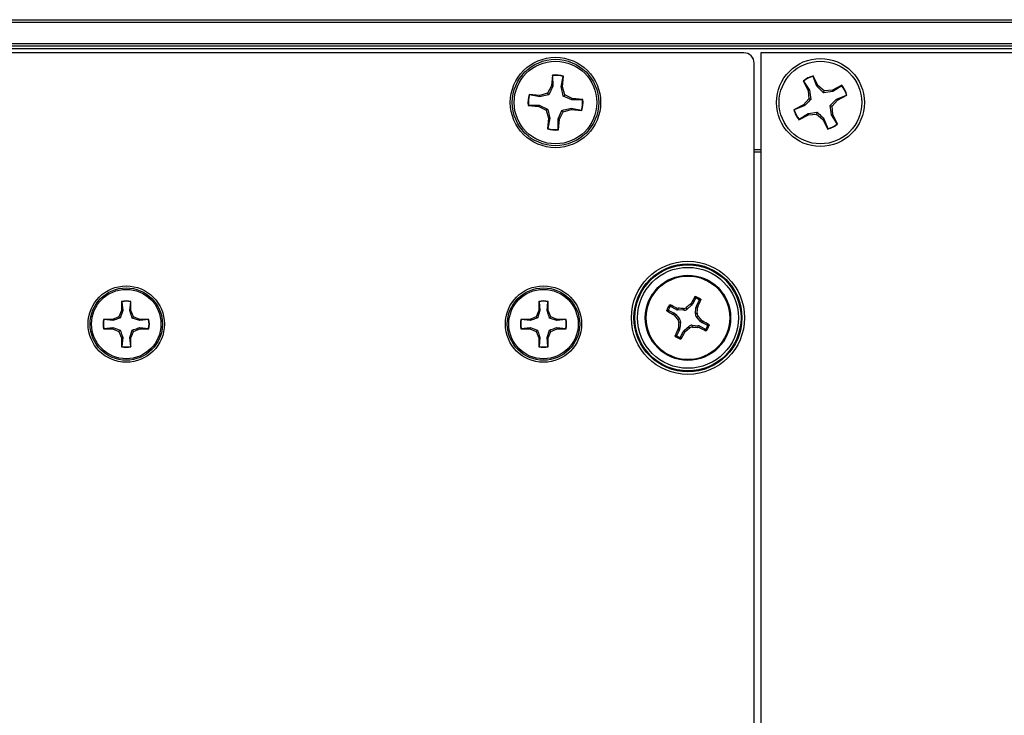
# Model space of a CAD drawing. Header units: inches. Extents: x 0.3 to 33.8, y 0.2 to 21.7.
# Tile 8 of 90: x 5.057 to 5.429, y 9.947 to 10.209. Entities that reach past the tile are written whole.
import ezdxf

# ---------------------------------------------------------------- set-up
doc = ezdxf.new("R2010")
doc.units = ezdxf.units.IN
doc.header["$MEASUREMENT"] = 0

msp = doc.modelspace()

# ---------------------------------------------------------------- linework, layer by layer
at = {"color": 7, "linetype": 'Continuous', "lineweight": 25}
for p, q in [((3.732059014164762, 10.20923298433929), (13.31205901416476, 10.20923298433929)), ((13.31205901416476, 10.2082329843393), (3.732059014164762, 10.2082329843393)), ((3.732059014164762, 10.20023298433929), (13.31205901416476, 10.20023298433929)), ((13.31205901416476, 10.19923298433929), (3.732059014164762, 10.19923298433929)), ((13.31205901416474, 10.19823298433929), (3.732059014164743, 10.19823298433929)), ((5.330624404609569, 10.19673298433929), (3.738493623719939, 10.19673298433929)), ((7.719559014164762, 10.19673298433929), (5.337059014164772, 10.19673298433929)), ((5.337059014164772, 10.19673298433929), (5.337059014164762, 9.696732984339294)), ((5.334559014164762, 9.700667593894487), (5.334559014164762, 10.1927983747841)), ((5.258430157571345, 10.18832153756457), (5.258055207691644, 10.18428397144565)), ((5.258493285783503, 10.18817304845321), (5.258430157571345, 10.18832153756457)), ((5.258493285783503, 10.18817304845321), (5.258523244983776, 10.18414483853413)), ((5.261711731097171, 10.18384873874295), (5.262482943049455, 10.18780254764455)), ((5.262197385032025, 10.18389930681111), (5.262572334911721, 10.18793687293)), ((5.262482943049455, 10.18780254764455), (5.262572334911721, 10.18793687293)), ((5.353076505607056, 10.18611545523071), (5.35491878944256, 10.18250318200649)), ((5.353209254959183, 10.18602373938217), (5.353076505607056, 10.18611545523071)), ((5.353209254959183, 10.18602373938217), (5.355388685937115, 10.18263590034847)), ((5.356778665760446, 10.18784416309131), (5.356782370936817, 10.18800547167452)), ((5.35824131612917, 10.18409076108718), (5.356778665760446, 10.18784416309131)), ((5.358624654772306, 10.18439319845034), (5.356782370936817, 10.18800547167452)), ((5.258055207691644, 10.18428397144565), (5.256607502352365, 10.18153880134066)), ((5.258523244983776, 10.18414483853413), (5.257106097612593, 10.18093812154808)), ((5.258523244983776, 10.18414483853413), (5.258055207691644, 10.18428397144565)), ((5.261711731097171, 10.18384873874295), (5.262197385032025, 10.18389930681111)), ((5.263114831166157, 10.18093449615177), (5.262197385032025, 10.18389930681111)), ((5.355388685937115, 10.18263590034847), (5.35491878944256, 10.18250318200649)), ((5.35491878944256, 10.18250318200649), (5.355163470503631, 10.17940932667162)), ((5.355388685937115, 10.18263590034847), (5.35590600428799, 10.17916837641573)), ((5.35824131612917, 10.18409076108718), (5.358624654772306, 10.18439319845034)), ((5.360985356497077, 10.18237852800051), (5.358624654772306, 10.18439319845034)), ((5.360744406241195, 10.1816359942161), (5.360985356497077, 10.18237852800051)), ((5.364079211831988, 10.18262320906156), (5.360985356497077, 10.18237852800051)), ((5.367691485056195, 10.18446549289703), (5.364079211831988, 10.18262320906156)), ((5.364211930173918, 10.18215331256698), (5.364079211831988, 10.18262320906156)), ((5.367599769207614, 10.18433274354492), (5.364211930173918, 10.18215331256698)), ((5.367599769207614, 10.18433274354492), (5.367691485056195, 10.18446549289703)), ((5.253642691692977, 10.18062135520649), (5.24960512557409, 10.18099630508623)), ((5.249739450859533, 10.18090691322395), (5.24960512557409, 10.18099630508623)), ((5.253693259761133, 10.18013570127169), (5.249739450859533, 10.18090691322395)), ((5.256607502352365, 10.18153880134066), (5.253642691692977, 10.18062135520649)), ((5.253693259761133, 10.18013570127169), (5.253642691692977, 10.18062135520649)), ((5.257106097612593, 10.18093812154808), (5.256607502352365, 10.18153880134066)), ((5.262514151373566, 10.18043590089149), (5.263114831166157, 10.18093449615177)), ((5.265720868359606, 10.17901875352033), (5.262514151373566, 10.18043590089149)), ((5.265860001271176, 10.17948679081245), (5.263114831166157, 10.18093449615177)), ((5.265720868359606, 10.17901875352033), (5.265860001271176, 10.17948679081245)), ((5.269749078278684, 10.17904871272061), (5.265720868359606, 10.17901875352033)), ((5.269897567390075, 10.17911184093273), (5.265860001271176, 10.17948679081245)), ((5.269749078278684, 10.17904871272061), (5.269897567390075, 10.17911184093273)), ((5.355163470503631, 10.17940932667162), (5.353148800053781, 10.17704862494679)), ((5.35590600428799, 10.17916837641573), (5.355163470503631, 10.17940932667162)), ((5.364211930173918, 10.18215331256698), (5.360744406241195, 10.1816359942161)), ((5.363954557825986, 10.17655664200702), (5.365969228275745, 10.17891734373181)), ((5.365666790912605, 10.1793006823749), (5.369420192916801, 10.18076333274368)), ((5.365666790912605, 10.1793006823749), (5.365969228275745, 10.17891734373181)), ((5.365969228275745, 10.17891734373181), (5.369581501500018, 10.1807596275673)), ((5.369420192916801, 10.18076333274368), (5.369581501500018, 10.1807596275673)), ((5.249368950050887, 10.17691725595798), (5.24922046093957, 10.17685412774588)), ((5.24922046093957, 10.17685412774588), (5.253258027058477, 10.17647917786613)), ((5.249368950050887, 10.17691725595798), (5.253397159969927, 10.17694721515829)), ((5.253397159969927, 10.17694721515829), (5.253258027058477, 10.17647917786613)), ((5.253258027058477, 10.17647917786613), (5.256003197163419, 10.17503147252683)), ((5.253397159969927, 10.17694721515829), (5.256603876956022, 10.17553006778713)), ((5.256603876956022, 10.17553006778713), (5.256003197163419, 10.17503147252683)), ((5.256003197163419, 10.17503147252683), (5.256920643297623, 10.1720666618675)), ((5.260594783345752, 10.17182113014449), (5.262011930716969, 10.17502784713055)), ((5.262011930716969, 10.17502784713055), (5.262510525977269, 10.17442716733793)), ((5.262510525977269, 10.17442716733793), (5.265475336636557, 10.17534461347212)), ((5.265424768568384, 10.17583026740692), (5.265475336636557, 10.17534461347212)), ((5.265424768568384, 10.17583026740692), (5.269378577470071, 10.17505905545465)), ((5.265475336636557, 10.17534461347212), (5.269512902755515, 10.17496966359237)), ((5.269378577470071, 10.17505905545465), (5.269512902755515, 10.17496966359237)), ((5.353148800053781, 10.17704862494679), (5.34953652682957, 10.17520634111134)), ((5.349697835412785, 10.17520263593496), (5.34953652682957, 10.17520634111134)), ((5.353451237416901, 10.1766652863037), (5.349697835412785, 10.17520263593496)), ((5.353451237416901, 10.1766652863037), (5.353148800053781, 10.17704862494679)), ((5.363729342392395, 10.17333006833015), (5.363212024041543, 10.17679759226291)), ((5.363212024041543, 10.17679759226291), (5.363954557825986, 10.17655664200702)), ((5.36419923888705, 10.17346278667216), (5.363954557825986, 10.17655664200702)), ((5.256920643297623, 10.1720666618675), (5.256545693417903, 10.16802909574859)), ((5.25740629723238, 10.1721172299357), (5.256635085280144, 10.16816342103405)), ((5.25740629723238, 10.1721172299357), (5.256920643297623, 10.1720666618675)), ((5.260594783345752, 10.17182113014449), (5.261062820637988, 10.17168199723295)), ((5.26062474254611, 10.16779292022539), (5.260594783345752, 10.17182113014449)), ((5.260687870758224, 10.16764443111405), (5.261062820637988, 10.17168199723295)), ((5.261062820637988, 10.17168199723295), (5.262510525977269, 10.17442716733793)), ((5.351426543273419, 10.17150047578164), (5.355038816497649, 10.17334275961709)), ((5.351518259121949, 10.17163322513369), (5.351426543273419, 10.17150047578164)), ((5.351518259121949, 10.17163322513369), (5.354906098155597, 10.17381265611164)), ((5.354906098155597, 10.17381265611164), (5.358373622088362, 10.17432997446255)), ((5.354906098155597, 10.17381265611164), (5.355038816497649, 10.17334275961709)), ((5.355038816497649, 10.17334275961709), (5.358132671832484, 10.17358744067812)), ((5.358373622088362, 10.17432997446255), (5.358132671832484, 10.17358744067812)), ((5.358132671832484, 10.17358744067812), (5.36049337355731, 10.17157277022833)), ((5.360876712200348, 10.17187520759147), (5.36049337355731, 10.17157277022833)), ((5.36049337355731, 10.17157277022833), (5.362335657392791, 10.16796049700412)), ((5.360876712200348, 10.17187520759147), (5.362339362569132, 10.16812180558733)), ((5.363729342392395, 10.17333006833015), (5.36419923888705, 10.17346278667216)), ((5.365908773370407, 10.16994222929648), (5.363729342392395, 10.17333006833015)), ((5.366041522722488, 10.16985051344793), (5.36419923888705, 10.17346278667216)), ((5.256635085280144, 10.16816342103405), (5.256545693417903, 10.16802909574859)), ((5.26062474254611, 10.16779292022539), (5.260687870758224, 10.16764443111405)), ((5.362339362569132, 10.16812180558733), (5.362335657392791, 10.16796049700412)), ((5.365908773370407, 10.16994222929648), (5.366041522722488, 10.16985051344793)), ((5.334559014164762, 10.16023298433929), (5.337059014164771, 10.16023298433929)), ((5.337059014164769, 10.15923298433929), (5.334559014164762, 10.15923298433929)), ((5.095804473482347, 10.10292766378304), (5.095804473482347, 10.09952255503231)), ((5.095868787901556, 10.10280840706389), (5.095804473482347, 10.10292766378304)), ((5.095868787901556, 10.10280840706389), (5.09620662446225, 10.09944256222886)), ((5.09889565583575, 10.09944256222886), (5.099233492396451, 10.10280840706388)), ((5.099233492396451, 10.10280840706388), (5.099297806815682, 10.10292766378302)), ((5.09929780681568, 10.0995225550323), (5.099297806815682, 10.10292766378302)), ((5.253284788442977, 10.10292766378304), (5.253284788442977, 10.09952255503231)), ((5.253349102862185, 10.10280840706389), (5.253284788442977, 10.10292766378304)), ((5.253349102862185, 10.10280840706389), (5.253686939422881, 10.09944256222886)), ((5.25637597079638, 10.09944256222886), (5.25671380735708, 10.10280840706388)), ((5.25671380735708, 10.10280840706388), (5.256778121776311, 10.10292766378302)), ((5.256778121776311, 10.0995225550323), (5.256778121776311, 10.10292766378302)), ((5.305069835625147, 10.09990537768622), (5.302999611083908, 10.10095565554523)), ((5.308925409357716, 10.10058853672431), (5.309140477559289, 10.0999305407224)), ((5.31093282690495, 10.10146677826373), (5.309140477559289, 10.0999305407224)), ((5.310445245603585, 10.10184977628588), (5.310833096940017, 10.10231731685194)), ((5.31093282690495, 10.10146677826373), (5.310445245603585, 10.10184977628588)), ((5.310833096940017, 10.10231731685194), (5.311307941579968, 10.10194432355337)), ((5.312358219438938, 10.10401454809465), (5.311307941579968, 10.10194432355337)), ((5.312386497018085, 10.09828375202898), (5.312567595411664, 10.10063741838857)), ((5.313164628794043, 10.1004701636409), (5.312567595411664, 10.10063741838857)), ((5.312731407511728, 10.1012221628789), (5.313781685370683, 10.10329238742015)), ((5.312731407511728, 10.1012221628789), (5.313312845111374, 10.10105927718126)), ((5.313312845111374, 10.10105927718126), (5.313164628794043, 10.1004701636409)), ((5.094807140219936, 10.09711477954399), (5.092399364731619, 10.09611744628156)), ((5.095804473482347, 10.09952255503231), (5.094807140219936, 10.09711477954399)), ((5.095270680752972, 10.09665123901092), (5.094807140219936, 10.09711477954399)), ((5.09620662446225, 10.09944256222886), (5.095270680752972, 10.09665123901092)), ((5.09620662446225, 10.09944256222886), (5.095804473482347, 10.09952255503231)), ((5.09889565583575, 10.09944256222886), (5.09929780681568, 10.0995225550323)), ((5.100295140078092, 10.097114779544), (5.09929780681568, 10.0995225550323)), ((5.099831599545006, 10.09665123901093), (5.100295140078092, 10.097114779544)), ((5.10270291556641, 10.09611744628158), (5.100295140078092, 10.097114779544)), ((5.252287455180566, 10.09711477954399), (5.24987967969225, 10.09611744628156)), ((5.253284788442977, 10.09952255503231), (5.252287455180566, 10.09711477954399)), ((5.252750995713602, 10.09665123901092), (5.252287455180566, 10.09711477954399)), ((5.253686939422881, 10.09944256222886), (5.252750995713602, 10.09665123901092)), ((5.253686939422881, 10.09944256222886), (5.253284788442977, 10.09952255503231)), ((5.25637597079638, 10.09944256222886), (5.256778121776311, 10.0995225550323)), ((5.257775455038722, 10.097114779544), (5.256778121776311, 10.0995225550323)), ((5.257311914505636, 10.09665123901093), (5.257775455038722, 10.097114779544)), ((5.260183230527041, 10.09611744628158), (5.257775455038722, 10.097114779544)), ((5.302277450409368, 10.09953218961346), (5.304347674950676, 10.09848191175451)), ((5.303974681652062, 10.0980070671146), (5.304347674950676, 10.09848191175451)), ((5.30444222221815, 10.09761921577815), (5.303974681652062, 10.0980070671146)), ((5.304825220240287, 10.09810679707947), (5.30444222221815, 10.09761921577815)), ((5.304825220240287, 10.09810679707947), (5.306361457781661, 10.09631444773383)), ((5.305069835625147, 10.09990537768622), (5.305232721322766, 10.10048681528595)), ((5.305232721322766, 10.10048681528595), (5.305821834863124, 10.10033859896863)), ((5.305821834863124, 10.10033859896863), (5.305654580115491, 10.09974156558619)), ((5.308008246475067, 10.09956046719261), (5.305654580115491, 10.09974156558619)), ((5.308008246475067, 10.09956046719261), (5.307793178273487, 10.10021846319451)), ((5.312386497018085, 10.09828375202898), (5.313044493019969, 10.09849882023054)), ((5.31341456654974, 10.09736658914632), (5.312756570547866, 10.09715152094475)), ((5.314292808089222, 10.09535917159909), (5.312756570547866, 10.09715152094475)), ((5.092399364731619, 10.09611744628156), (5.08899425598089, 10.09611744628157)), ((5.089113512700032, 10.09605313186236), (5.08899425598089, 10.09611744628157)), ((5.092479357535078, 10.09571529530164), (5.089113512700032, 10.09605313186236)), ((5.092479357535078, 10.09571529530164), (5.092399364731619, 10.09611744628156)), ((5.102622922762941, 10.09571529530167), (5.099831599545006, 10.09665123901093)), ((5.102622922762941, 10.09571529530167), (5.10270291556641, 10.09611744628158)), ((5.105988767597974, 10.09605313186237), (5.102622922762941, 10.09571529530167)), ((5.106108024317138, 10.09611744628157), (5.10270291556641, 10.09611744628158)), ((5.105988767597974, 10.09605313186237), (5.106108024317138, 10.09611744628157)), ((5.24987967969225, 10.09611744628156), (5.246474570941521, 10.09611744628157)), ((5.246593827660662, 10.09605313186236), (5.246474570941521, 10.09611744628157)), ((5.249959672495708, 10.09571529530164), (5.246593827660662, 10.09605313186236)), ((5.249959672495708, 10.09571529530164), (5.24987967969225, 10.09611744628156)), ((5.260103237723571, 10.09571529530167), (5.257311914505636, 10.09665123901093)), ((5.260103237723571, 10.09571529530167), (5.260183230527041, 10.09611744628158)), ((5.263469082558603, 10.09605313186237), (5.260103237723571, 10.09571529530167)), ((5.263588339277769, 10.09611744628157), (5.260183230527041, 10.09611744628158)), ((5.263469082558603, 10.09605313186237), (5.263588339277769, 10.09611744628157)), ((5.305703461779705, 10.09609937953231), (5.306361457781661, 10.09631444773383)), ((5.306731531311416, 10.09518221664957), (5.306073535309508, 10.09496714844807)), ((5.306731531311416, 10.09518221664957), (5.306550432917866, 10.09282855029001)), ((5.308185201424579, 10.09199919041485), (5.30997755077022, 10.09353542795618)), ((5.310192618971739, 10.0928774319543), (5.30997755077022, 10.09353542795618)), ((5.311109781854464, 10.09390550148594), (5.311324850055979, 10.09324750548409)), ((5.311109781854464, 10.09390550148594), (5.31346344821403, 10.0937244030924)), ((5.313296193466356, 10.09312736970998), (5.31346344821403, 10.0937244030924)), ((5.313885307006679, 10.09297915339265), (5.313296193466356, 10.09312736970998)), ((5.314048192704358, 10.09356059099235), (5.313885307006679, 10.09297915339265)), ((5.314048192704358, 10.09356059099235), (5.316118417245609, 10.09251031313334)), ((5.314292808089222, 10.09535917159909), (5.314675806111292, 10.09584675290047)), ((5.314675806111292, 10.09584675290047), (5.315143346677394, 10.09545890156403)), ((5.315143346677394, 10.09545890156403), (5.314770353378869, 10.09498405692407)), ((5.31684057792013, 10.09393377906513), (5.314770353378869, 10.09498405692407)), ((5.089113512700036, 10.09268842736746), (5.088994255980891, 10.09262411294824)), ((5.088994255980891, 10.09262411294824), (5.092399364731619, 10.09262411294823)), ((5.089113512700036, 10.09268842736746), (5.092479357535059, 10.09302626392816)), ((5.092479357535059, 10.09302626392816), (5.092399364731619, 10.09262411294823)), ((5.092399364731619, 10.09262411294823), (5.094807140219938, 10.09162677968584)), ((5.092479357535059, 10.09302626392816), (5.09527068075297, 10.0920903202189)), ((5.09527068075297, 10.0920903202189), (5.094807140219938, 10.09162677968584)), ((5.094807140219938, 10.09162677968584), (5.095804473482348, 10.08921900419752)), ((5.098895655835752, 10.08929899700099), (5.099831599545, 10.0920903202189)), ((5.09929780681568, 10.0892190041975), (5.10029514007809, 10.09162677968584)), ((5.099831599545, 10.0920903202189), (5.10029514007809, 10.09162677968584)), ((5.10029514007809, 10.09162677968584), (5.102702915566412, 10.09262411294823)), ((5.102622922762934, 10.09302626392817), (5.102702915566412, 10.09262411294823)), ((5.102622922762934, 10.09302626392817), (5.10598876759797, 10.09268842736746)), ((5.102702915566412, 10.09262411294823), (5.106108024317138, 10.09262411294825)), ((5.10598876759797, 10.09268842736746), (5.106108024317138, 10.09262411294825)), ((5.246593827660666, 10.09268842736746), (5.246474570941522, 10.09262411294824)), ((5.246474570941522, 10.09262411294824), (5.249879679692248, 10.09262411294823)), ((5.246593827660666, 10.09268842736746), (5.24995967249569, 10.09302626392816)), ((5.24995967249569, 10.09302626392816), (5.249879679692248, 10.09262411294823)), ((5.249879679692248, 10.09262411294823), (5.252287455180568, 10.09162677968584)), ((5.24995967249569, 10.09302626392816), (5.252750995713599, 10.0920903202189)), ((5.252750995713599, 10.0920903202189), (5.252287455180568, 10.09162677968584)), ((5.252287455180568, 10.09162677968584), (5.253284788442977, 10.08921900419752)), ((5.256375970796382, 10.08929899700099), (5.257311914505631, 10.0920903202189)), ((5.256778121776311, 10.0892190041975), (5.257775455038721, 10.09162677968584)), ((5.257311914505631, 10.0920903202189), (5.257775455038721, 10.09162677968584)), ((5.257775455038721, 10.09162677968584), (5.260183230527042, 10.09262411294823)), ((5.260103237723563, 10.09302626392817), (5.260183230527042, 10.09262411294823)), ((5.260103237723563, 10.09302626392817), (5.263469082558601, 10.09268842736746)), ((5.260183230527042, 10.09262411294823), (5.263588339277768, 10.09262411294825)), ((5.263469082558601, 10.09268842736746), (5.263588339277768, 10.09262411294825)), ((5.306386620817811, 10.09224380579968), (5.305336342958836, 10.09017358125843)), ((5.305805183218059, 10.09240669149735), (5.305953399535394, 10.09299580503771)), ((5.306386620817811, 10.09224380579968), (5.305805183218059, 10.09240669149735)), ((5.305953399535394, 10.09299580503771), (5.306550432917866, 10.09282855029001)), ((5.30675980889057, 10.08945142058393), (5.307810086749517, 10.09152164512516)), ((5.308284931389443, 10.09114865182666), (5.307810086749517, 10.09152164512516)), ((5.308185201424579, 10.09199919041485), (5.308672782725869, 10.09161619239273)), ((5.308672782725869, 10.09161619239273), (5.308284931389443, 10.09114865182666)), ((5.096206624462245, 10.08929899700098), (5.095804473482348, 10.08921900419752)), ((5.095804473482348, 10.08921900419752), (5.095804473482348, 10.08581389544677)), ((5.095868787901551, 10.08593315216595), (5.095804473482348, 10.08581389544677)), ((5.096206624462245, 10.08929899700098), (5.095868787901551, 10.08593315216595)), ((5.098895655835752, 10.08929899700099), (5.09929780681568, 10.0892190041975)), ((5.099233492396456, 10.08593315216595), (5.098895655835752, 10.08929899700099)), ((5.099233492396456, 10.08593315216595), (5.099297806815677, 10.08581389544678)), ((5.099297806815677, 10.08581389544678), (5.09929780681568, 10.0892190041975)), ((5.253686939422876, 10.08929899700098), (5.253284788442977, 10.08921900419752)), ((5.253284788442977, 10.08921900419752), (5.253284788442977, 10.08581389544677)), ((5.253349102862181, 10.08593315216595), (5.253284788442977, 10.08581389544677)), ((5.253686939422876, 10.08929899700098), (5.253349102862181, 10.08593315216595)), ((5.256375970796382, 10.08929899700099), (5.256778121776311, 10.0892190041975)), ((5.256713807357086, 10.08593315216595), (5.256375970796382, 10.08929899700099)), ((5.256713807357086, 10.08593315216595), (5.256778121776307, 10.08581389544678)), ((5.256778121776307, 10.08581389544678), (5.256778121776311, 10.0892190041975))]:
    msp.add_line(p, q, dxfattribs=at)
for centre, radius in [((5.259559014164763, 10.17798298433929), 0.01704854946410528), ((5.259559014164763, 10.17798298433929), 0.01630572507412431), ((5.259559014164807, 10.1779829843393), 0.01560000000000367), ((5.359559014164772, 10.17798298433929), 0.01659999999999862), ((5.359559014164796, 10.17798298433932), 0.01560000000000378), ((5.309559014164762, 10.09673298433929), 0.02135206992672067), ((5.309559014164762, 10.09673298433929), 0.02036841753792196), ((5.309559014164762, 10.09673298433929), 0.02003317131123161), ((5.309559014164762, 10.09673298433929), 0.01904951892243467), ((5.309559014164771, 10.09673298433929), 0.01610000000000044), ((5.30955901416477, 10.09673298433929), 0.01575289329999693), ((5.097551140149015, 10.09437077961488), 0.01439854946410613), ((5.097551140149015, 10.09437077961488), 0.01365572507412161), ((5.255031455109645, 10.09437077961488), 0.01439854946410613), ((5.255031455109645, 10.09437077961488), 0.01365572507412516), ((5.097551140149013, 10.09437077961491), 0.01310000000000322), ((5.255031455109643, 10.09437077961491), 0.01310000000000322)]:
    msp.add_circle(centre, radius, dxfattribs=at)
for centre, radius, start, end in [((5.259559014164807, 10.1779829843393), 0.01040000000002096, 73.15746670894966, 96.23138477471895), ((5.259559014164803, 10.17798298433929), 0.0102456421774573, 73.41827507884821, 95.97057640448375), ((5.359559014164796, 10.17798298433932), 0.01040000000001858, 105.4849308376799, 128.5588489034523), ((5.359559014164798, 10.17798298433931), 0.01024564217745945, 105.7457392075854, 128.2980405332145), ((5.359559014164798, 10.17798298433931), 0.01024564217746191, 15.74573920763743, 38.29804053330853), ((5.359559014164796, 10.17798298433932), 0.01040000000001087, 15.4849308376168, 38.55884890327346), ((5.259559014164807, 10.1779829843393), 0.01040000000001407, 163.1574667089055, 186.2313847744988), ((5.259559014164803, 10.17798298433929), 0.01024564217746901, 163.4182750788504, 185.9705764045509), ((5.259559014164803, 10.17798298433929), 0.01024564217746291, 343.4182750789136, 5.970576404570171), ((5.259559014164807, 10.1779829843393), 0.01040000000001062, 343.1574667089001, 6.231384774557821), ((5.359559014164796, 10.17798298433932), 0.01040000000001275, 195.4849308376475, 218.5588489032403), ((5.359559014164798, 10.17798298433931), 0.01024564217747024, 195.7457392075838, 218.2980405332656), ((5.259559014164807, 10.1779829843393), 0.01039999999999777, 253.1574667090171, 276.2313847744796), ((5.259559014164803, 10.17798298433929), 0.01024564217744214, 253.4182750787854, 275.9705764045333), ((5.359559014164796, 10.17798298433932), 0.01039999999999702, 285.484930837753, 308.5588489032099), ((5.359559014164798, 10.17798298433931), 0.01024564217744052, 285.7457392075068, 308.2980405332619), ((5.450543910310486, 10.02610270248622), 0.1591470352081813, 150.4329483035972, 151.3867855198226), ((5.309559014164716, 10.09673298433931), 0.008495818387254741, 55.82467873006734, 70.37562922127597), ((5.097551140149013, 10.09437077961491), 0.008733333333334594, 78.4630409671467, 101.5369590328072), ((5.097551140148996, 10.09437077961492), 0.008603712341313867, 78.72384933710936, 101.2761506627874), ((5.255031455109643, 10.09437077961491), 0.00873333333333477, 78.46304096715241, 101.5369590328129), ((5.255031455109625, 10.09437077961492), 0.008603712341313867, 78.72384933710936, 101.2761506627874), ((5.309559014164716, 10.09673298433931), 0.00849581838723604, 145.8246787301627, 160.3756292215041), ((5.309559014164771, 10.09673298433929), 0.008014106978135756, 148.9385943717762, 157.2617135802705), ((5.237505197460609, 9.956470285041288), 0.159147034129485, 64.81352242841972, 65.76735965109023), ((5.427947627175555, 9.958709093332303), 0.185191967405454, 129.3821410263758, 129.9931812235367), ((5.309559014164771, 10.09673298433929), 0.008014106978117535, 58.93859437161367, 67.26171358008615), ((5.169296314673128, 10.16878680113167), 0.1591470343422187, 334.8135224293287, 335.7673596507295), ((5.380189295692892, 10.23771787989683), 0.1591470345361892, 240.4329483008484, 241.3867855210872), ((5.447582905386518, 10.21512159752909), 0.1851919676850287, 219.3821410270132, 219.9931812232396), ((5.295542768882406, 9.915432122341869), 0.1851919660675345, 86.2071267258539, 86.81816692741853), ((5.128258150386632, 10.11074922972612), 0.1851919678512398, 356.2071267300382, 356.8181669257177), ((5.171535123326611, 9.978344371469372), 0.1851919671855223, 39.38214102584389, 39.99318122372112), ((5.097551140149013, 10.09437077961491), 0.008733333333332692, 168.4630409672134, 191.5369590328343), ((5.097551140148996, 10.09437077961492), 0.008603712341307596, 168.7238493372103, 191.2761506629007), ((5.097551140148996, 10.09437077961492), 0.00860371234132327, 348.7238493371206, 11.27615066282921), ((5.097551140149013, 10.09437077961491), 0.008733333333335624, 348.4630409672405, 11.53695903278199), ((5.255031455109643, 10.09437077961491), 0.008733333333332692, 168.4630409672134, 191.5369590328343), ((5.255031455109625, 10.09437077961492), 0.008603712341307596, 168.7238493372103, 191.2761506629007), ((5.255031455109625, 10.09437077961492), 0.00860371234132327, 348.7238493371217, 11.27615066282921), ((5.255031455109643, 10.09437077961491), 0.008733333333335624, 348.4630409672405, 11.53695903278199), ((5.490859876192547, 10.08271673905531), 0.1851919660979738, 176.2071267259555, 176.8181669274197), ((5.32357525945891, 10.27803384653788), 0.1851919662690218, 266.207126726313, 266.8181669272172), ((5.23892873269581, 9.955748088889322), 0.1591470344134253, 60.4329483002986, 61.38678552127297), ((5.309559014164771, 10.09673298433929), 0.008014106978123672, 328.9385943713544, 337.2617135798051), ((5.309559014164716, 10.09673298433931), 0.008495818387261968, 325.8246787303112, 340.3756292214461), ((5.449821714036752, 10.02467916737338), 0.1591470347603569, 154.8135224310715, 155.7673596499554), ((5.309559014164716, 10.09673298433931), 0.008495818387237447, 235.8246787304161, 250.3756292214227), ((5.309559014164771, 10.09673298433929), 0.008014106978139, 238.9385943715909, 247.2617135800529), ((5.168574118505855, 10.16736326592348), 0.1591470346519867, 330.4329483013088, 331.3867855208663), ((5.191170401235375, 10.2347568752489), 0.1851919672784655, 309.382141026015, 309.9931812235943), ((5.381612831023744, 10.23699568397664), 0.1591470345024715, 244.8135224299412, 245.7673596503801), ((5.097551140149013, 10.09437077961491), 0.00873333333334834, 258.463040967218, 281.5369590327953), ((5.097551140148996, 10.09437077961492), 0.00860371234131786, 258.7238493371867, 281.2761506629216), ((5.255031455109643, 10.09437077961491), 0.008733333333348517, 258.4630409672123, 281.5369590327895), ((5.255031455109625, 10.09437077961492), 0.00860371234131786, 258.7238493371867, 281.2761506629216)]:
    msp.add_arc(centre, radius, start, end, dxfattribs=at)
for centre, major_axis, ratio, start_param, end_param in [((5.330619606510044, 10.19279357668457), (-0.002787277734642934, -0.002787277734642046), 0.998782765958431, 2.35680347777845, 3.926381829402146), ((5.309906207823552, 10.10265929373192), (-0.001237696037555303, 0.0009722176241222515), 0.9943069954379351, 2.946332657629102, 3.336852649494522), ((5.314136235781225, 10.10051329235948), (0.001515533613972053, -0.0004245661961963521), 0.9943069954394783, 2.946332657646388, 3.336852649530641), ((5.303632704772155, 10.09708017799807), (-0.0009722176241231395, -0.001237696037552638), 0.9943069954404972, 2.946332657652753, 3.33685264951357), ((5.305778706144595, 10.10131020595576), (0.0004245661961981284, 0.001515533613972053), 0.9943069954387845, 2.946332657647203, 3.336852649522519), ((5.308121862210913, 10.10112991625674), (-0.0004893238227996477, 0.001497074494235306), 0.9935910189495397, 2.75116161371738, 3.532023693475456), ((5.313955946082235, 10.09817013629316), (0.001497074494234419, 0.0004893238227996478), 0.993591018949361, 2.751161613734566, 3.532023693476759), ((5.305162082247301, 10.09529583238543), (-0.001497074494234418, -0.0004893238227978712), 0.9935910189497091, 2.751161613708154, 3.532023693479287), ((5.310996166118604, 10.09233605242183), (0.0004893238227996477, -0.00149707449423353), 0.9935910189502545, 2.751161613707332, 3.532023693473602), ((5.313339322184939, 10.09215576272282), (-0.0004245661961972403, -0.001515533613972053), 0.9943069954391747, 2.946332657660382, 3.33685264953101), ((5.315485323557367, 10.0963857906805), (0.0009722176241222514, 0.001237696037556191), 0.9943069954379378, 2.946332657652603, 3.336852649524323), ((5.304981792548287, 10.0929526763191), (-0.001515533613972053, 0.0004245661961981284), 0.9943069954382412, 2.946332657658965, 3.336852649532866), ((5.309211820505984, 10.09080667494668), (0.001237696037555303, -0.0009722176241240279), 0.9943069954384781, 2.9463326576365, 3.336852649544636)]:
    msp.add_ellipse(centre, major_axis=major_axis, ratio=ratio, start_param=start_param, end_param=end_param, dxfattribs=at)
for points, knots in [([(5.262514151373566, 10.18043590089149), (5.262304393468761, 10.18128777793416), (5.262007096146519, 10.18249517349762), (5.261778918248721, 10.18354084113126), (5.261711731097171, 10.18384873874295)], [0, 0, 0, 0, 0.7055492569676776, 1, 1, 1, 1]), ([(5.360744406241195, 10.1816359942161), (5.360111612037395, 10.18224366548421), (5.359214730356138, 10.18310493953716), (5.358462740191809, 10.18386651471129), (5.358241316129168, 10.18409076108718)], [0, 0, 0, 0, 0.7055492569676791, 1, 1, 1, 1]), ([(5.257106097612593, 10.18093812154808), (5.256254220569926, 10.18072836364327), (5.255046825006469, 10.18043106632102), (5.254001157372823, 10.18020288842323), (5.253693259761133, 10.18013570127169)], [0, 0, 0, 0, 0.7055492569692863, 1, 1, 1, 1]), ([(5.35590600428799, 10.17916837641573), (5.355298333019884, 10.17853558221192), (5.354437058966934, 10.17763870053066), (5.353675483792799, 10.17688671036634), (5.353451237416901, 10.1766652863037)], [0, 0, 0, 0, 0.705549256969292, 1, 1, 1, 1]), ([(5.363212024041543, 10.17679759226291), (5.363819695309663, 10.17743038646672), (5.364680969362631, 10.17832726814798), (5.365442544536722, 10.17907925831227), (5.365666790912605, 10.1793006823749)], [0, 0, 0, 0, 0.7055492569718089, 1, 1, 1, 1]), ([(5.256603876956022, 10.17553006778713), (5.256813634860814, 10.17467819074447), (5.257110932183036, 10.17347079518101), (5.257339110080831, 10.17242512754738), (5.25740629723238, 10.1721172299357)], [0, 0, 0, 0, 0.7055492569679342, 1, 1, 1, 1]), ([(5.262011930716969, 10.17502784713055), (5.262863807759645, 10.17523760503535), (5.264071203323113, 10.17553490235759), (5.265116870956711, 10.17576308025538), (5.265424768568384, 10.17583026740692)], [0, 0, 0, 0, 0.7055492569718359, 1, 1, 1, 1]), ([(5.358373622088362, 10.17432997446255), (5.359006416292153, 10.17372230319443), (5.359903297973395, 10.17286102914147), (5.360655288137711, 10.17209945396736), (5.360876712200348, 10.17187520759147)], [0, 0, 0, 0, 0.7055492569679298, 1, 1, 1, 1]), ([(5.312121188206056, 10.1046324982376), (5.312136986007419, 10.10465453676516), (5.312168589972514, 10.1046986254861), (5.31224297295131, 10.10473913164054), (5.312328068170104, 10.104756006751), (5.31238431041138, 10.1047422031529), (5.312412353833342, 10.10473532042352)], [0, 0, 0, 0, 0.252691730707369, 0.5055172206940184, 0.7534417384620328, 0.9999999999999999, 0.9999999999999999, 0.9999999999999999, 0.9999999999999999]), ([(5.312358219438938, 10.10401454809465), (5.312319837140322, 10.10411778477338), (5.312242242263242, 10.10432649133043), (5.312161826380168, 10.10452977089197), (5.312121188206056, 10.1046324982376)], [0, 0, 0, 0, 0.4946499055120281, 1, 1, 1, 1]), ([(5.312412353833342, 10.10473532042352), (5.312453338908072, 10.10463569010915), (5.312535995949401, 10.10443475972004), (5.312616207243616, 10.10422831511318), (5.312656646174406, 10.1041242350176)], [0, 0, 0, 0, 0.4958449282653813, 1, 1, 1, 1]), ([(5.30253023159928, 10.10150531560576), (5.302546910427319, 10.10152555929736), (5.302580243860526, 10.10156601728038), (5.302650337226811, 10.10160323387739), (5.302727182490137, 10.10161823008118), (5.302787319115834, 10.10161014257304), (5.302818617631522, 10.10159730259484), (5.302825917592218, 10.10159430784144)], [0, 0, 0, 0, 0.2243701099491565, 0.4484143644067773, 0.6809026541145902, 0.9255748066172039, 1, 1, 1, 1]), ([(5.302694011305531, 10.10086791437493), (5.302665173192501, 10.10097578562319), (5.30260797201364, 10.10118975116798), (5.302556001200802, 10.10140071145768), (5.302530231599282, 10.10150531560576)], [0, 0, 0, 0, 0.5041524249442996, 1, 1, 1, 1]), ([(5.302999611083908, 10.10095565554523), (5.302974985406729, 10.10096526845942), (5.302925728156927, 10.10098449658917), (5.302845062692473, 10.10098027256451), (5.3027712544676, 10.1009512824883), (5.302721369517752, 10.10090902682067), (5.302700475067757, 10.10087762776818), (5.302694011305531, 10.10086791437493)], [0, 0, 0, 0, 0.2255496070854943, 0.4511532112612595, 0.6755811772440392, 0.8996400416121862, 1, 1, 1, 1]), ([(5.302825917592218, 10.10159430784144), (5.30285379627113, 10.10148740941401), (5.302908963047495, 10.10127587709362), (5.30296961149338, 10.10106163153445), (5.302999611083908, 10.10095565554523)], [0, 0, 0, 0, 0.5053526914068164, 1, 1, 1, 1]), ([(5.307793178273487, 10.10021846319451), (5.30796734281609, 10.10022362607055), (5.30831568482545, 10.10023395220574), (5.308696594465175, 10.10041008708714), (5.308879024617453, 10.1005523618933), (5.308925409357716, 10.10058853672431)], [0, 0, 0, 0, 0.4271587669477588, 0.8543492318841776, 1, 1, 1, 1]), ([(5.312656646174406, 10.1041242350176), (5.31263138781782, 10.10413203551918), (5.312580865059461, 10.10414763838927), (5.312500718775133, 10.10413757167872), (5.312429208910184, 10.10410330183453), (5.312382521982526, 10.10405753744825), (5.312363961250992, 10.10402470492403), (5.312358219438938, 10.10401454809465)], [0, 0, 0, 0, 0.2255496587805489, 0.4511532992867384, 0.6755815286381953, 0.8996402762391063, 1, 1, 1, 1]), ([(5.313693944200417, 10.1035979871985), (5.313801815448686, 10.10362682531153), (5.31401578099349, 10.10368402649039), (5.314226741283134, 10.10373599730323), (5.314331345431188, 10.10376176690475)], [0, 0, 0, 0, 0.5041524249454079, 1, 1, 1, 1]), ([(5.313781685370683, 10.10329238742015), (5.313791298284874, 10.10331701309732), (5.313810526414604, 10.10336627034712), (5.313806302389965, 10.10344693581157), (5.31377731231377, 10.10352074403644), (5.313735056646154, 10.1035706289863), (5.313703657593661, 10.10359152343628), (5.313693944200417, 10.1035979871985)], [0, 0, 0, 0, 0.2255496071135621, 0.4511532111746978, 0.6755811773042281, 0.8996400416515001, 1, 1, 1, 1]), ([(5.314420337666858, 10.10346608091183), (5.314313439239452, 10.10343820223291), (5.314101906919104, 10.10338303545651), (5.313887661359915, 10.10332238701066), (5.313781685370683, 10.10329238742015)], [0, 0, 0, 0, 0.505352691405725, 1, 1, 1, 1]), ([(5.314331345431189, 10.10376176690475), (5.31435158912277, 10.10374508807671), (5.314392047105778, 10.1037117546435), (5.314429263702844, 10.10364166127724), (5.314444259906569, 10.10356481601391), (5.314436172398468, 10.10350467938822), (5.314423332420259, 10.10347338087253), (5.314420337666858, 10.10346608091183)], [0, 0, 0, 0, 0.2243701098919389, 0.4484143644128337, 0.6809026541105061, 0.925574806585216, 1, 1, 1, 1]), ([(5.099831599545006, 10.09665123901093), (5.099590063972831, 10.0973472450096), (5.099247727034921, 10.09833371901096), (5.098975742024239, 10.099190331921), (5.09889565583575, 10.09944256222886)], [0, 0, 0, 0, 0.7055492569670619, 1, 1, 1, 1]), ([(5.257311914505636, 10.09665123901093), (5.257070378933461, 10.0973472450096), (5.256728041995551, 10.09833371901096), (5.25645605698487, 10.099190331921), (5.25637597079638, 10.09944256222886)], [0, 0, 0, 0, 0.7055492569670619, 1, 1, 1, 1]), ([(5.301659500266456, 10.09929515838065), (5.301637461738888, 10.09931095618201), (5.301593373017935, 10.09934256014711), (5.301552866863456, 10.09941694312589), (5.301535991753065, 10.09950203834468), (5.301549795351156, 10.09955828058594), (5.301556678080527, 10.09958632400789)], [0, 0, 0, 0, 0.252691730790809, 0.5055172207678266, 0.7534417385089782, 0.9999999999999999, 0.9999999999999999, 0.9999999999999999, 0.9999999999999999]), ([(5.301556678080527, 10.09958632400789), (5.301656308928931, 10.0996273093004), (5.301857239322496, 10.09970996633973), (5.30206368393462, 10.0997901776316), (5.30216776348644, 10.09983061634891)], [0, 0, 0, 0, 0.4958475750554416, 0.9999999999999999, 0.9999999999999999, 0.9999999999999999, 0.9999999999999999]), ([(5.302277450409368, 10.09953218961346), (5.302174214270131, 10.09949380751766), (5.301965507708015, 10.09941621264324), (5.301762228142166, 10.09933579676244), (5.301659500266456, 10.09929515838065)], [0, 0, 0, 0, 0.494647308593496, 1, 1, 1, 1]), ([(5.302167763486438, 10.09983061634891), (5.302159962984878, 10.09980535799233), (5.30214436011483, 10.09975483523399), (5.302154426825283, 10.09967468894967), (5.302188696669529, 10.09960317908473), (5.302234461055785, 10.09955649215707), (5.302267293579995, 10.09953793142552), (5.302277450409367, 10.09953218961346)], [0, 0, 0, 0, 0.2255496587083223, 0.4511532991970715, 0.6755815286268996, 0.8996402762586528, 1, 1, 1, 1]), ([(5.313044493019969, 10.09849882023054), (5.313049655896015, 10.09832465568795), (5.313059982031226, 10.09797631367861), (5.313236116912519, 10.09759540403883), (5.313378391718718, 10.09741297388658), (5.31341456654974, 10.09736658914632)], [0, 0, 0, 0, 0.4271587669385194, 0.8543492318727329, 1, 1, 1, 1]), ([(5.095270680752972, 10.09665123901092), (5.09457467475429, 10.09640970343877), (5.093588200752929, 10.0960673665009), (5.092731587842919, 10.09579538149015), (5.092479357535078, 10.09571529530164)], [0, 0, 0, 0, 0.7055492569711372, 1, 1, 1, 1]), ([(5.252750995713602, 10.09665123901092), (5.252054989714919, 10.09640970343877), (5.251068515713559, 10.0960673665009), (5.250211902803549, 10.09579538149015), (5.249959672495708, 10.09571529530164)], [0, 0, 0, 0, 0.7055492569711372, 1, 1, 1, 1]), ([(5.306073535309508, 10.09496714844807), (5.306068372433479, 10.09514131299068), (5.306058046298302, 10.09548965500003), (5.305881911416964, 10.09587056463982), (5.305739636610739, 10.09605299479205), (5.305703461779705, 10.09609937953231)], [0, 0, 0, 0, 0.4271587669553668, 0.8543492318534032, 1, 1, 1, 1]), ([(5.311324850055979, 10.09324750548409), (5.311150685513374, 10.09324234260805), (5.310802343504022, 10.09323201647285), (5.310421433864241, 10.09305588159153), (5.310239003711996, 10.09291360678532), (5.310192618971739, 10.0928774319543)], [0, 0, 0, 0, 0.4271587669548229, 0.8543492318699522, 0.9999999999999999, 0.9999999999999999, 0.9999999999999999, 0.9999999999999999]), ([(5.31684057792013, 10.09393377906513), (5.316943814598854, 10.09397216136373), (5.317152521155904, 10.09404975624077), (5.31735580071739, 10.09413017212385), (5.317458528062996, 10.09417081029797)], [0, 0, 0, 0, 0.4946499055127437, 1, 1, 1, 1]), ([(5.316950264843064, 10.09363535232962), (5.316958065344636, 10.09366061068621), (5.316973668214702, 10.09371113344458), (5.316963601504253, 10.09379127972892), (5.316929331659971, 10.09386278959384), (5.316883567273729, 10.09390947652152), (5.316850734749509, 10.09392803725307), (5.31684057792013, 10.09393377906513)], [0, 0, 0, 0, 0.2255496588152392, 0.4511532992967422, 0.6755815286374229, 0.8996402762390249, 1, 1, 1, 1]), ([(5.317561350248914, 10.09387964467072), (5.317461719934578, 10.09383865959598), (5.317260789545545, 10.09375600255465), (5.317054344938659, 10.09367579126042), (5.316950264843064, 10.09363535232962)], [0, 0, 0, 0, 0.495844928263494, 1, 1, 1, 1]), ([(5.317458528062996, 10.09417081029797), (5.317480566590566, 10.09415501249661), (5.317524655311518, 10.09412340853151), (5.317565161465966, 10.09404902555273), (5.317582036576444, 10.09396393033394), (5.317568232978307, 10.09390768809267), (5.317561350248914, 10.09387964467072)], [0, 0, 0, 0, 0.2526917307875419, 0.5055172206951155, 0.7534417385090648, 1, 1, 1, 1]), ([(5.09527068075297, 10.0920903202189), (5.095512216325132, 10.09139431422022), (5.095854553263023, 10.09040784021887), (5.096126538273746, 10.08955122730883), (5.096206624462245, 10.08929899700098)], [0, 0, 0, 0, 0.7055492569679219, 0.9999999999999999, 0.9999999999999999, 0.9999999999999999, 0.9999999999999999]), ([(5.099831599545, 10.0920903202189), (5.100527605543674, 10.09233185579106), (5.101514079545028, 10.09267419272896), (5.102370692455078, 10.09294617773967), (5.102622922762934, 10.09302626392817)], [0, 0, 0, 0, 0.7055492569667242, 1, 1, 1, 1]), ([(5.252750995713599, 10.0920903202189), (5.252992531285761, 10.09139431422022), (5.253334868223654, 10.09040784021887), (5.253606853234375, 10.08955122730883), (5.253686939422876, 10.08929899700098)], [0, 0, 0, 0, 0.7055492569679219, 0.9999999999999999, 0.9999999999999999, 0.9999999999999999, 0.9999999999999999]), ([(5.257311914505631, 10.0920903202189), (5.258007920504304, 10.09233185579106), (5.258994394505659, 10.09267419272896), (5.259851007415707, 10.09294617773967), (5.260103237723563, 10.09302626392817)], [0, 0, 0, 0, 0.7055492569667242, 1, 1, 1, 1]), ([(5.304786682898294, 10.08970420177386), (5.304766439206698, 10.08972088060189), (5.304725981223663, 10.0897542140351), (5.304688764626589, 10.08982430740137), (5.304673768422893, 10.08990115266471), (5.304681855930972, 10.0899612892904), (5.304694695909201, 10.0899925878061), (5.304697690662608, 10.0899998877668)], [0, 0, 0, 0, 0.2243701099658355, 0.4484143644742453, 0.6809026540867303, 0.9255748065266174, 0.9999999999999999, 0.9999999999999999, 0.9999999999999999, 0.9999999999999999]), ([(5.304697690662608, 10.0899998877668), (5.304804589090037, 10.09002776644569), (5.305016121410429, 10.09008293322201), (5.305230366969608, 10.0901435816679), (5.305336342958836, 10.09017358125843)], [0, 0, 0, 0, 0.5053526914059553, 1, 1, 1, 1]), ([(5.305424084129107, 10.08986798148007), (5.305316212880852, 10.08983914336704), (5.30510224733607, 10.08978194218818), (5.304891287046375, 10.08972997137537), (5.304786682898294, 10.08970420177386)], [0, 0, 0, 0, 0.5041524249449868, 1, 1, 1, 1]), ([(5.305336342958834, 10.09017358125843), (5.30532673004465, 10.09014895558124), (5.305307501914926, 10.09009969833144), (5.305311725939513, 10.09001903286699), (5.305340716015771, 10.08994522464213), (5.305382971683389, 10.08989533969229), (5.305414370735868, 10.08987444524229), (5.305424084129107, 10.08986798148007)], [0, 0, 0, 0, 0.2255496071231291, 0.4511532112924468, 0.6755811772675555, 0.8996400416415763, 1, 1, 1, 1]), ([(5.306461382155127, 10.08934173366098), (5.306486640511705, 10.0893339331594), (5.306537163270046, 10.08931833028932), (5.306617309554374, 10.08932839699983), (5.306688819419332, 10.08936266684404), (5.306735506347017, 10.08940843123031), (5.306754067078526, 10.08944126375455), (5.306759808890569, 10.08945142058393)], [0, 0, 0, 0, 0.2255496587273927, 0.4511532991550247, 0.6755815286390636, 0.899640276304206, 1, 1, 1, 1]), ([(5.306759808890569, 10.08945142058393), (5.306798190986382, 10.08934818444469), (5.306875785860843, 10.08913947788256), (5.306956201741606, 10.08893619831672), (5.306996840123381, 10.08883347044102)], [0, 0, 0, 0, 0.4946473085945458, 1, 1, 1, 1]), ([(5.316118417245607, 10.09251031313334), (5.316143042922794, 10.09250070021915), (5.316192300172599, 10.09248147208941), (5.316272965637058, 10.09248569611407), (5.316346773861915, 10.0925146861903), (5.316396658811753, 10.09255694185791), (5.316417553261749, 10.09258834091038), (5.316424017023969, 10.09259805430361)], [0, 0, 0, 0, 0.2255496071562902, 0.4511532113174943, 0.6755811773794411, 0.8996400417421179, 1, 1, 1, 1]), ([(5.316292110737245, 10.09187166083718), (5.316264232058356, 10.09197855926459), (5.316209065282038, 10.09219009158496), (5.316148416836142, 10.09240433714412), (5.316118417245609, 10.09251031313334)], [0, 0, 0, 0, 0.5053526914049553, 1, 1, 1, 1]), ([(5.316587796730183, 10.09196065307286), (5.316571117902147, 10.09194040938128), (5.316537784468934, 10.09189995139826), (5.316467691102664, 10.09186273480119), (5.316390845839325, 10.09184773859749), (5.316330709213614, 10.09185582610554), (5.316299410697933, 10.09186866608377), (5.316292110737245, 10.09187166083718)], [0, 0, 0, 0, 0.2243701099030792, 0.4484143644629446, 0.6809026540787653, 0.9255748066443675, 1, 1, 1, 1]), ([(5.316424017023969, 10.09259805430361), (5.316452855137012, 10.09249018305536), (5.316510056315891, 10.09227621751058), (5.316562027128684, 10.09206525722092), (5.316587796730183, 10.09196065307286)], [0, 0, 0, 0, 0.5041524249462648, 1, 1, 1, 1]), ([(5.306705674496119, 10.08873064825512), (5.306664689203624, 10.0888302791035), (5.306582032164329, 10.08903120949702), (5.30650182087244, 10.08923765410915), (5.306461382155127, 10.08934173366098)], [0, 0, 0, 0, 0.4958475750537, 1, 1, 1, 1]), ([(5.306996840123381, 10.08883347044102), (5.306981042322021, 10.08881143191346), (5.306949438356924, 10.08876734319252), (5.306875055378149, 10.08872683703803), (5.306789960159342, 10.08870996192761), (5.306733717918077, 10.08872376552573), (5.306705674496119, 10.08873064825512)], [0, 0, 0, 0, 0.2526917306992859, 0.5055172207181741, 0.7534417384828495, 1, 1, 1, 1])]:
    msp.add_open_spline(points, degree=3, knots=knots, dxfattribs=at)

doc.saveas('drawing.dxf')
